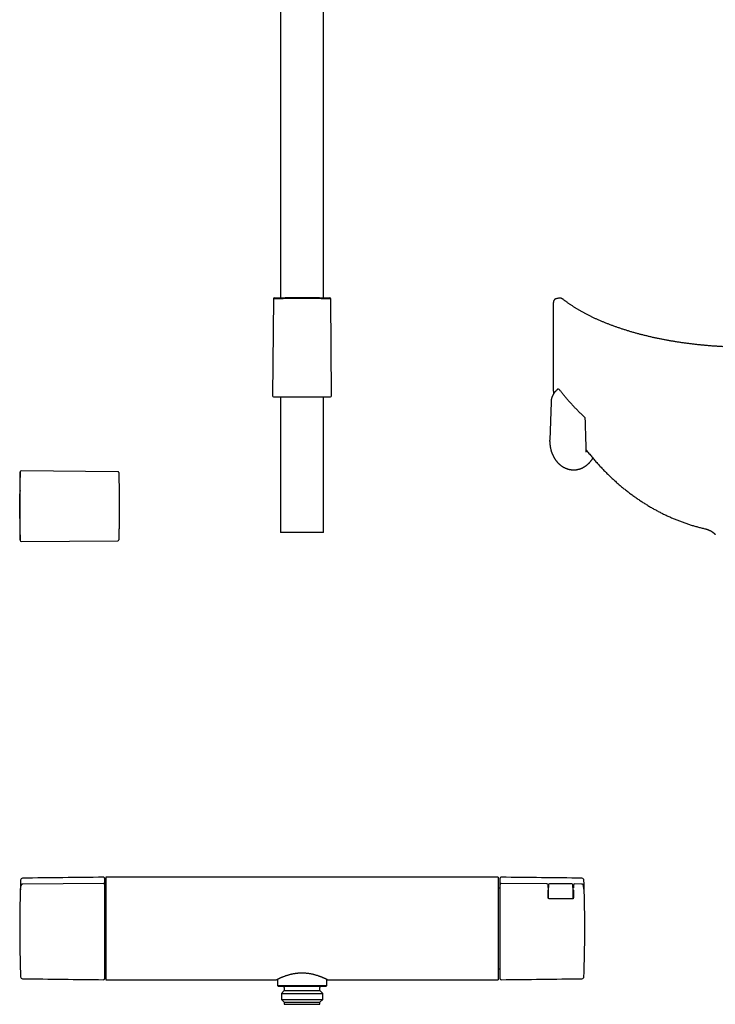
# Model space of a CAD drawing. Header units: millimetres. Extents: x 8 to 1091, y 12 to 2370.
# Tile 41 of 88: x 342 to 695, y 1371 to 1870. Entities that reach past the tile are written whole.
import ezdxf

# ---------------------------------------------------------------- set-up
doc = ezdxf.new("R2010")
doc.units = ezdxf.units.MM

msp = doc.modelspace()

# ---------------------------------------------------------------- linework, layer by layer
at = {"color": 7, "linetype": 'Continuous', "lineweight": 30}
for p, q in [((474.24, 1972.6), (474.24, 1729.18)), ((496.14, 1729.18), (496.14, 1972.6)), ((470.62, 1728.61), (470.19, 1679.45)), ((496.95, 1729.17), (496.95, 1729.17)), ((500.19, 1679.45), (499.76, 1728.61)), ((613.88, 1728.56), (613.88, 1728.56)), ((470.68, 1678.94), (471.63, 1678.91)), ((471.65, 1678.91), (498.74, 1678.91)), ((474.24, 1678.91), (474.24, 1610.1)), ((496.14, 1610.1), (496.14, 1678.91)), ((498.75, 1678.91), (499.71, 1678.94)), ((611.54, 1676.16), (610.94, 1656.85)), ((629.44, 1650.88), (629.44, 1650.88)), ((342.2, 1640.83), (342.12, 1637.87)), ((391.64, 1640.89), (342.71, 1641.32)), ((342.12, 1608.87), (342.12, 1637.87)), ((496.14, 1610.1), (474.24, 1610.1)), ((342.12, 1608.87), (342.2, 1605.91)), ((342.2, 1605.91), (342.2, 1605.91)), ((342.71, 1605.42), (391.64, 1605.85)), ((342.71, 1605.42), (342.71, 1605.42)), ((384.89, 1434.54), (384.89, 1431.44)), ((584.69, 1435.05), (385.69, 1435.05)), ((385.69, 1435.05), (385.69, 1383.05)), ((584.69, 1435.05), (584.69, 1383.05)), ((585.69, 1431.44), (585.69, 1434.54)), ((342.48, 1430.52), (342.48, 1430.49)), ((343.48, 1431.59), (343.45, 1431.59)), ((384.39, 1431.93), (343.48, 1431.59)), ((384.89, 1431.42), (384.89, 1431.4)), ((384.89, 1431.4), (384.89, 1426.71)), ((385.69, 1429.55), (384.89, 1429.55)), ((585.69, 1429.55), (584.69, 1429.55)), ((585.69, 1426.71), (585.69, 1431.4)), ((609.48, 1431.73), (586.2, 1431.93)), ((610.09, 1429.82), (610.08, 1431.14)), ((610.09, 1429.82), (610.09, 1429.82)), ((610.31, 1431.19), (610.29, 1429.79)), ((610.29, 1429.79), (610.29, 1429.79)), ((610.29, 1425.19), (610.29, 1429.79)), ((622.17, 1431.68), (610.81, 1431.68)), ((622.69, 1429.79), (622.67, 1431.19)), ((622.69, 1429.79), (622.69, 1429.79)), ((622.69, 1429.79), (622.69, 1425.19)), ((622.91, 1431.02), (622.9, 1429.69)), ((622.9, 1429.69), (622.9, 1429.69)), ((627.1, 1431.59), (623.52, 1431.62)), ((628.17, 1429.27), (628.1, 1430.52)), ((384.89, 1426.58), (384.89, 1425.07)), ((585.69, 1425.13), (585.69, 1426.58)), ((610.11, 1424.75), (610.11, 1428.44)), ((610.29, 1424.26), (610.29, 1425.19)), ((622.69, 1425.19), (622.69, 1424.14)), ((622.88, 1428.44), (622.88, 1424.62)), ((622.89, 1424.86), (622.9, 1424.87)), ((384.89, 1423.8), (384.89, 1383.55)), ((585.69, 1383.55), (585.69, 1423.73)), ((384.89, 1388.55), (385.69, 1388.55)), ((584.69, 1388.55), (585.69, 1388.55)), ((385.69, 1383.05), (472.19, 1383.05)), ((472.69, 1383.29), (472.69, 1380.05)), ((472.69, 1380.05), (473.19, 1379.55)), ((472.69, 1380.05), (497.69, 1380.05)), ((497.19, 1379.55), (473.19, 1379.55)), ((497.19, 1379.55), (497.69, 1380.05)), ((497.69, 1380.05), (497.69, 1383.29)), ((498.19, 1383.05), (584.69, 1383.05)), ((476.19, 1377.55), (474.69, 1376.05)), ((474.69, 1376.05), (495.67, 1376.05)), ((474.71, 1376.05), (474.71, 1372.95)), ((476.19, 1379.05), (476.19, 1377.55)), ((476.19, 1377.55), (494.17, 1377.55)), ((494.17, 1377.55), (494.19, 1377.55)), ((494.19, 1377.55), (494.19, 1379.05)), ((495.69, 1376.05), (494.19, 1377.55)), ((495.67, 1372.95), (495.67, 1376.05)), ((495.67, 1376.05), (495.69, 1376.05)), ((474.69, 1372.95), (476.09, 1371.55)), ((474.69, 1372.95), (495.67, 1372.95)), ((476.09, 1371.55), (476.09, 1370.55)), ((476.09, 1371.55), (494.27, 1371.55)), ((476.09, 1370.55), (494.27, 1370.55)), ((494.27, 1371.55), (494.29, 1371.55)), ((494.27, 1370.55), (494.29, 1370.55)), ((494.29, 1371.55), (495.69, 1372.95)), ((494.29, 1370.55), (494.29, 1371.55)), ((495.67, 1372.95), (495.69, 1372.95))]:
    msp.add_line(p, q, dxfattribs=at)
for centre, radius, start, end in [((471.12, 1728.61), 0.5, 91.589, 179.4862), ((499.26, 1728.61), 0.5, 0.5036, 88.3782), ((470.69, 1679.44), 0.5, 179.5, 267.9546), ((499.69, 1679.44), 0.5, 272.0454, 0.5), ((615.29, 1682.38), 0.5, 37.5807, 129.4149), ((471.65, 1679.41), 0.5, 267.9546, 270), ((498.74, 1679.41), 0.5, 270, 272.0454), ((619.44, 1675.91), 7.9, 176.016, 180.406), ((628.44, 1667.98), 0.5, 1.699, 46.8498), ((342.7, 1640.82), 0.5, 89.4917, 178.5438), ((391.64, 1640.39), 0.5, 1.9527, 89.499), ((342.7, 1605.92), 0.5, 181.213, 270.4948), ((391.64, 1606.35), 0.5, 270.4986, 358.0354), ((343.35, 1433.56), 1, 90.7875, 177.8371), ((484.22, -8814.47), 10250, 90.558067, 90.787524), ((384.39, 1434.54), 0.5, 0, 90.5581), ((586.19, 1434.54), 0.5, 89.4419, 180), ((486.36, -8814.47), 10250, 89.212476, 89.441933), ((627.23, 1433.56), 1, 2.1629, 89.2125), ((384.39, 1431.43), 0.5, 360, 90.4829), ((586.19, 1431.43), 0.5, 89.5226, 180.0007), ((609.48, 1431.13), 0.6, 0.7196, 89.5242), ((610.81, 1431.18), 0.5, 90, 179.2867), ((622.17, 1431.18), 0.5, 0.7133, 90), ((623.51, 1431.02), 0.6, 89.5241, 179.2803), ((343.35, 1384.53), 1, 182.1629, 269.2125), ((627.23, 1384.53), 1, 270.7875, 357.8371), ((484.22, 11632.56), 10250, 269.212476, 269.441933), ((384.39, 1383.55), 0.5, 269.4419, 0), ((475.69, 1379.05), 0.5, 0, 90), ((494.69, 1379.05), 0.5, 90, 180), ((586.19, 1383.55), 0.5, 180, 270.5581), ((486.36, 11632.56), 10250, 270.558067, 270.787524)]:
    msp.add_arc(centre, radius, start, end, dxfattribs=at)
for centre, start_param, end_param in [((610.71, 1428.44), 2.346561, 3.141593), ((622.28, 1428.44), 0, 0.818117)]:
    msp.add_ellipse(centre, major_axis=(0.6, 0), ratio=0.70708, start_param=start_param, end_param=end_param, dxfattribs=at)
for points, knots in [([(471.11, 1729.1), (471.11, 1729.1), (471.11, 1729.1), (471.12, 1729.11), (471.16, 1729.11), (471.23, 1729.11), (471.32, 1729.11), (471.44, 1729.11), (471.58, 1729.12), (471.74, 1729.12), (471.92, 1729.13), (472.13, 1729.13), (472.36, 1729.14), (472.62, 1729.15), (472.91, 1729.15), (473.21, 1729.16), (473.53, 1729.17), (473.88, 1729.18), (474.23, 1729.18), (474.61, 1729.19), (475.01, 1729.2), (475.43, 1729.21), (475.87, 1729.22), (476.33, 1729.22), (476.8, 1729.23), (477.29, 1729.24), (477.78, 1729.25), (478.28, 1729.26), (478.8, 1729.26), (479.34, 1729.27), (479.89, 1729.28), (480.46, 1729.28), (481.02, 1729.29), (481.59, 1729.29), (482.16, 1729.29), (482.73, 1729.3), (483.32, 1729.3), (483.91, 1729.3), (484.51, 1729.3), (485.12, 1729.3), (485.71, 1729.3), (486.3, 1729.3), (486.89, 1729.3), (487.47, 1729.3), (488.05, 1729.3), (488.63, 1729.29), (489.21, 1729.29), (489.79, 1729.28), (490.35, 1729.28), (490.89, 1729.27), (491.42, 1729.26), (491.94, 1729.26), (492.46, 1729.25), (492.96, 1729.24), (493.46, 1729.24), (493.94, 1729.23), (494.4, 1729.22), (494.84, 1729.21), (495.26, 1729.2), (495.66, 1729.19), (496.04, 1729.19), (496.41, 1729.18), (496.77, 1729.17), (497.1, 1729.16), (497.41, 1729.15), (497.69, 1729.15), (497.95, 1729.14), (498.19, 1729.13), (498.41, 1729.13), (498.6, 1729.12), (498.77, 1729.12), (498.92, 1729.11), (499.04, 1729.11), (499.14, 1729.11), (499.21, 1729.11), (499.25, 1729.11), (499.27, 1729.1), (499.27, 1729.1), (499.27, 1729.1)], [0, 0, 0, 0, 0.001796, 0.01501, 0.028212, 0.041798, 0.055397, 0.068996, 0.082582, 0.09578, 0.108991, 0.122201, 0.135399, 0.148981, 0.162575, 0.176168, 0.18975, 0.20296, 0.216181, 0.229402, 0.242612, 0.256204, 0.269809, 0.283413, 0.297006, 0.310232, 0.32347, 0.336708, 0.349934, 0.363544, 0.377166, 0.390788, 0.404398, 0.417636, 0.430885, 0.444134, 0.457372, 0.470993, 0.484628, 0.498262, 0.511884, 0.525126, 0.538379, 0.551632, 0.564873, 0.5785, 0.592138, 0.605777, 0.619403, 0.632644, 0.645897, 0.65915, 0.672391, 0.686017, 0.699656, 0.713294, 0.72692, 0.740156, 0.753404, 0.766651, 0.779887, 0.793509, 0.807142, 0.820776, 0.834397, 0.84762, 0.860855, 0.874089, 0.887313, 0.900921, 0.914541, 0.928162, 0.94177, 0.954976, 0.968194, 0.981412, 0.994619, 1, 1, 1, 1]), ([(499.76, 1728.61), (499.76, 1728.61), (499.76, 1728.61), (499.74, 1728.61), (499.71, 1728.61), (499.64, 1728.61), (499.54, 1728.62), (499.42, 1728.62), (499.27, 1728.62), (499.1, 1728.63), (498.91, 1728.63), (498.7, 1728.64), (498.46, 1728.64), (498.19, 1728.65), (497.89, 1728.66), (497.58, 1728.66), (497.24, 1728.67), (496.89, 1728.68), (496.52, 1728.69), (496.13, 1728.7), (495.71, 1728.7), (495.28, 1728.71), (494.82, 1728.72), (494.34, 1728.73), (493.85, 1728.74), (493.35, 1728.75), (492.84, 1728.75), (492.32, 1728.76), (491.78, 1728.77), (491.23, 1728.77), (490.65, 1728.78), (490.07, 1728.79), (489.48, 1728.79), (488.9, 1728.79), (488.31, 1728.8), (487.71, 1728.8), (487.11, 1728.8), (486.49, 1728.81), (485.87, 1728.81), (485.25, 1728.81), (484.63, 1728.81), (484.02, 1728.81), (483.42, 1728.8), (482.82, 1728.8), (482.22, 1728.8), (481.62, 1728.8), (481.02, 1728.79), (480.42, 1728.79), (479.84, 1728.78), (479.28, 1728.78), (478.73, 1728.77), (478.2, 1728.76), (477.67, 1728.75), (477.14, 1728.75), (476.63, 1728.74), (476.14, 1728.73), (475.66, 1728.72), (475.21, 1728.71), (474.77, 1728.71), (474.36, 1728.7), (473.96, 1728.69), (473.58, 1728.68), (473.21, 1728.67), (472.87, 1728.67), (472.55, 1728.66), (472.26, 1728.65), (471.99, 1728.64), (471.74, 1728.64), (471.52, 1728.63), (471.32, 1728.63), (471.14, 1728.62), (470.99, 1728.62), (470.86, 1728.62), (470.76, 1728.61), (470.69, 1728.61), (470.64, 1728.61), (470.62, 1728.61), (470.63, 1728.61), (470.63, 1728.61)], [0, 0, 0, 0, 0.00196, 0.015191, 0.028411, 0.042015, 0.055631, 0.069247, 0.082851, 0.096069, 0.109299, 0.122528, 0.135746, 0.149348, 0.162962, 0.176577, 0.190178, 0.203401, 0.216635, 0.229869, 0.243092, 0.256698, 0.270317, 0.283936, 0.297542, 0.310769, 0.324007, 0.337246, 0.350473, 0.364084, 0.377708, 0.391331, 0.404942, 0.418169, 0.431406, 0.444644, 0.45787, 0.47148, 0.485103, 0.498726, 0.512336, 0.525559, 0.538793, 0.552028, 0.565251, 0.578858, 0.592477, 0.606096, 0.619703, 0.632927, 0.646162, 0.659397, 0.67262, 0.686227, 0.699847, 0.713467, 0.727074, 0.740301, 0.753539, 0.766777, 0.780004, 0.793614, 0.807238, 0.820861, 0.834472, 0.847698, 0.860936, 0.874174, 0.887401, 0.901011, 0.914635, 0.928258, 0.941869, 0.95509, 0.968323, 0.981556, 0.994777, 1, 1, 1, 1]), ([(613.88, 1728.56), (613.87, 1728.56), (613.82, 1728.54), (613.73, 1728.5), (613.62, 1728.45), (613.52, 1728.38), (613.43, 1728.31), (613.34, 1728.23), (613.25, 1728.15), (613.18, 1728.06), (613.1, 1727.96), (613.04, 1727.86), (612.98, 1727.75), (612.93, 1727.63), (612.88, 1727.5), (612.83, 1727.37), (612.8, 1727.24), (612.77, 1727.12), (612.75, 1727.01), (612.74, 1726.88), (612.72, 1726.72), (612.71, 1726.53), (612.7, 1726.34), (612.7, 1726.18), (612.7, 1725.92), (612.7, 1725.55), (612.7, 1725.04), (612.7, 1724.28), (612.7, 1710.92), (612.69, 1697.49), (612.7, 1684.2), (612.7, 1683.56), (612.7, 1683.11), (612.7, 1682.79), (612.7, 1682.54), (612.7, 1682.37), (612.71, 1682.22), (612.71, 1682.07), (612.72, 1681.91), (612.74, 1681.74), (612.76, 1681.55), (612.79, 1681.34), (612.82, 1681.13), (612.86, 1680.92), (612.9, 1680.71), (612.93, 1680.57), (612.94, 1680.51)], [0, 0, 0, 0, 0.000686, 0.002885, 0.005072, 0.007254, 0.009442, 0.011646, 0.013878, 0.016151, 0.018478, 0.020875, 0.023267, 0.025896, 0.02865, 0.031556, 0.034634, 0.03696, 0.039117, 0.041249, 0.044614, 0.048355, 0.052709, 0.055755, 0.05872, 0.068576, 0.079017, 0.090799, 0.116042, 0.91486, 0.93461, 0.946771, 0.954919, 0.962776, 0.966741, 0.96975, 0.972632, 0.975373, 0.977999, 0.980784, 0.984045, 0.987378, 0.990693, 0.993997, 0.997291, 1, 1, 1, 1]), ([(616.06, 1728.99), (615.94, 1728.98), (615.68, 1728.97), (615.27, 1728.91), (614.85, 1728.84), (614.42, 1728.73), (614.1, 1728.64), (613.92, 1728.57), (613.88, 1728.56)], [0, 0, 0, 0, 0.165783, 0.354077, 0.54684, 0.743798, 0.944644, 1, 1, 1, 1]), ([(804.97, 1728.99), (804.93, 1729), (804.85, 1729), (804.73, 1728.99), (804.61, 1728.97), (804.49, 1728.95), (804.36, 1728.92), (804.24, 1728.87), (804.1, 1728.82), (803.99, 1728.77), (803.88, 1728.71), (803.78, 1728.65), (803.66, 1728.57), (803.51, 1728.47), (803.39, 1728.38), (803.3, 1728.31), (803.26, 1728.28), (803.13, 1728.18), (802.87, 1727.98), (802.46, 1727.66), (801.99, 1727.31), (801.47, 1726.94), (800.95, 1726.56), (800.41, 1726.18), (799.87, 1725.81), (799.33, 1725.44), (798.77, 1725.07), (798.21, 1724.71), (797.64, 1724.35), (797.06, 1723.99), (796.48, 1723.63), (795.89, 1723.27), (795.29, 1722.92), (794.69, 1722.57), (794.07, 1722.22), (793.46, 1721.88), (792.83, 1721.54), (792.2, 1721.2), (791.57, 1720.86), (790.92, 1720.53), (790.27, 1720.2), (789.62, 1719.87), (788.96, 1719.55), (788.29, 1719.23), (787.62, 1718.91), (786.94, 1718.59), (786.25, 1718.28), (785.56, 1717.97), (784.87, 1717.67), (784.16, 1717.36), (783.46, 1717.06), (782.74, 1716.77), (782.02, 1716.47), (781.3, 1716.18), (780.56, 1715.89), (779.83, 1715.61), (779.09, 1715.32), (778.34, 1715.04), (777.59, 1714.77), (776.83, 1714.5), (776.07, 1714.23), (775.31, 1713.96), (774.54, 1713.7), (773.77, 1713.44), (772.99, 1713.19), (772.2, 1712.93), (771.42, 1712.69), (770.63, 1712.44), (769.83, 1712.2), (769.03, 1711.96), (768.22, 1711.72), (767.42, 1711.49), (766.6, 1711.26), (765.79, 1711.04), (764.97, 1710.82), (764.15, 1710.6), (763.32, 1710.38), (762.49, 1710.17), (761.65, 1709.96), (760.82, 1709.76), (759.98, 1709.56), (759.13, 1709.36), (758.29, 1709.17), (757.44, 1708.98), (756.59, 1708.79), (755.73, 1708.61), (754.87, 1708.43), (754.01, 1708.25), (753.15, 1708.08), (752.28, 1707.91), (751.41, 1707.75), (750.53, 1707.58), (749.66, 1707.43), (748.77, 1707.27), (747.89, 1707.12), (747.01, 1706.97), (746.13, 1706.83), (745.24, 1706.69), (744.34, 1706.55), (743.45, 1706.42), (742.55, 1706.29), (741.65, 1706.16), (740.76, 1706.04), (739.86, 1705.92), (738.96, 1705.81), (738.06, 1705.7), (737.15, 1705.59), (736.25, 1705.48), (735.34, 1705.38), (734.43, 1705.29), (733.52, 1705.19), (732.61, 1705.1), (731.69, 1705.02), (730.78, 1704.94), (729.86, 1704.86), (728.94, 1704.78), (728.02, 1704.71), (727.1, 1704.64), (726.18, 1704.58), (725.26, 1704.52), (724.34, 1704.46), (723.41, 1704.41), (722.49, 1704.36), (721.56, 1704.32), (720.64, 1704.27), (719.71, 1704.24), (718.79, 1704.2), (717.86, 1704.17), (716.93, 1704.14), (716, 1704.12), (715.07, 1704.1), (714.14, 1704.08), (713.21, 1704.07), (712.28, 1704.06), (711.35, 1704.06), (710.42, 1704.06), (709.5, 1704.06), (708.57, 1704.06), (707.64, 1704.07), (706.71, 1704.09), (705.78, 1704.1), (704.86, 1704.12), (703.93, 1704.15), (703, 1704.18), (702.08, 1704.21), (701.16, 1704.24), (700.23, 1704.28), (699.31, 1704.32), (698.39, 1704.37), (697.47, 1704.42), (696.55, 1704.47), (695.63, 1704.53), (694.71, 1704.59), (693.79, 1704.66), (692.87, 1704.72), (691.95, 1704.8), (691.03, 1704.87), (690.11, 1704.95), (689.2, 1705.03), (688.29, 1705.12), (687.37, 1705.21), (686.46, 1705.3), (685.55, 1705.4), (684.65, 1705.5), (683.74, 1705.61), (682.84, 1705.71), (681.93, 1705.83), (681.03, 1705.94), (680.14, 1706.06), (679.24, 1706.18), (678.35, 1706.31), (677.46, 1706.44), (676.57, 1706.57), (675.68, 1706.71), (674.8, 1706.85), (673.92, 1706.99), (673.04, 1707.14), (672.16, 1707.29), (671.29, 1707.44), (670.42, 1707.6), (669.55, 1707.76), (668.68, 1707.93), (667.81, 1708.1), (666.95, 1708.27), (666.1, 1708.44), (665.24, 1708.62), (664.39, 1708.81), (663.54, 1708.99), (662.7, 1709.18), (661.86, 1709.37), (661.02, 1709.57), (660.18, 1709.77), (659.35, 1709.97), (658.52, 1710.18), (657.69, 1710.39), (656.86, 1710.61), (656.04, 1710.82), (655.22, 1711.05), (654.41, 1711.27), (653.6, 1711.5), (652.8, 1711.73), (651.99, 1711.96), (651.2, 1712.2), (650.4, 1712.44), (649.62, 1712.69), (648.83, 1712.94), (648.05, 1713.19), (647.28, 1713.44), (646.51, 1713.7), (645.74, 1713.96), (644.98, 1714.22), (644.23, 1714.49), (643.47, 1714.76), (642.73, 1715.04), (641.99, 1715.31), (641.25, 1715.59), (640.52, 1715.88), (639.79, 1716.16), (639.07, 1716.45), (638.35, 1716.75), (637.64, 1717.04), (636.94, 1717.34), (636.24, 1717.64), (635.55, 1717.95), (634.86, 1718.25), (634.18, 1718.56), (633.5, 1718.88), (632.83, 1719.19), (632.17, 1719.51), (631.51, 1719.83), (630.85, 1720.16), (630.21, 1720.49), (629.56, 1720.82), (628.93, 1721.16), (628.3, 1721.49), (627.67, 1721.83), (627.06, 1722.18), (626.45, 1722.52), (625.85, 1722.87), (625.25, 1723.22), (624.66, 1723.57), (624.08, 1723.93), (623.5, 1724.29), (622.93, 1724.65), (622.37, 1725.01), (621.82, 1725.38), (621.27, 1725.75), (620.73, 1726.12), (620.2, 1726.49), (619.67, 1726.86), (619.21, 1727.2), (618.78, 1727.52), (618.37, 1727.83), (618.02, 1728.1), (617.81, 1728.27), (617.72, 1728.33), (617.68, 1728.36), (617.64, 1728.39), (617.57, 1728.45), (617.47, 1728.52), (617.32, 1728.62), (617.17, 1728.71), (617.02, 1728.78), (616.88, 1728.84), (616.75, 1728.89), (616.63, 1728.93), (616.5, 1728.96), (616.38, 1728.98), (616.26, 1728.99), (616.16, 1729), (616.1, 1728.99), (616.07, 1728.99)], [0, 0, 0, 0, 0.000771, 0.0015649, 0.0023821, 0.0032293, 0.0041143, 0.0050453, 0.0060307, 0.0070775, 0.0077561, 0.0084139, 0.0095156, 0.0107266, 0.0120982, 0.0126172, 0.0129052, 0.0131887, 0.0165537, 0.0201798, 0.0247516, 0.0294258, 0.0340909, 0.0387466, 0.0433926, 0.0480289, 0.0526551, 0.0572712, 0.0618768, 0.0664719, 0.0710562, 0.0756298, 0.0801923, 0.0847437, 0.0892839, 0.0938127, 0.0983301, 0.1028194, 0.1073295, 0.1118241, 0.1163038, 0.1207691, 0.1252207, 0.1296593, 0.1340854, 0.1384997, 0.1429027, 0.1472952, 0.1516777, 0.1560508, 0.1604151, 0.1647713, 0.1691199, 0.1734615, 0.1777969, 0.1821263, 0.1864365, 0.1907327, 0.1950163, 0.1992882, 0.203549, 0.2077995, 0.2120406, 0.216273, 0.220497, 0.224701, 0.228891, 0.2330788, 0.2372616, 0.2414371, 0.2456028, 0.2497564, 0.2538956, 0.2580182, 0.2621236, 0.2662318, 0.2703443, 0.274443, 0.2785286, 0.2826017, 0.2866631, 0.2907134, 0.2947533, 0.2987836, 0.3028049, 0.3068178, 0.3108231, 0.3148214, 0.3188134, 0.3227998, 0.3267812, 0.3307583, 0.3347317, 0.3387022, 0.3426722, 0.3465971, 0.3505283, 0.3544626, 0.3583968, 0.3623268, 0.3662497, 0.3701624, 0.3740618, 0.3779452, 0.381811, 0.3856809, 0.389558, 0.3934282, 0.3972923, 0.4011507, 0.4050043, 0.4088534, 0.4126989, 0.4165412, 0.4203811, 0.4242189, 0.4280516, 0.4318795, 0.435703, 0.4395229, 0.4433399, 0.4471545, 0.4509674, 0.4547793, 0.4585909, 0.4624041, 0.466191, 0.4699857, 0.4737903, 0.4776014, 0.4814156, 0.4852291, 0.4890376, 0.4928379, 0.4966264, 0.5004003, 0.5041714, 0.5079746, 0.5117742, 0.5155708, 0.5193652, 0.5231578, 0.5269494, 0.5307406, 0.5345319, 0.5383239, 0.5421172, 0.5459123, 0.5497099, 0.5535107, 0.5573152, 0.5611241, 0.564938, 0.5687576, 0.5725835, 0.5764162, 0.5802565, 0.5840976, 0.5879385, 0.5917825, 0.5956302, 0.5994821, 0.6033389, 0.6072012, 0.6110696, 0.6149447, 0.6188273, 0.6227114, 0.6265883, 0.6304723, 0.6343632, 0.6382605, 0.6421639, 0.6460729, 0.6499872, 0.6539064, 0.6578298, 0.6617578, 0.6657081, 0.669665, 0.6736254, 0.6775901, 0.6815597, 0.6855349, 0.6895163, 0.6935046, 0.6975004, 0.7015044, 0.7055173, 0.7095398, 0.7135724, 0.7176159, 0.7216709, 0.7257382, 0.7298183, 0.733912, 0.7380199, 0.7421426, 0.7462567, 0.7503837, 0.7545189, 0.7586628, 0.7628161, 0.7669793, 0.771153, 0.7753378, 0.7795338, 0.7837261, 0.7879277, 0.7921446, 0.7963751, 0.8006176, 0.8048702, 0.8091311, 0.8133984, 0.8176701, 0.821946, 0.8262648, 0.8305858, 0.8349134, 0.8392482, 0.8435909, 0.8479421, 0.8523025, 0.8566727, 0.8610534, 0.8654453, 0.8698489, 0.874265, 0.8786943, 0.8831373, 0.8875949, 0.8920676, 0.8965562, 0.9010613, 0.9055643, 0.9100753, 0.914596, 0.919127, 0.9236686, 0.9282217, 0.9327866, 0.937364, 0.9419534, 0.9465352, 0.9511402, 0.9557576, 0.9603861, 0.9650245, 0.9696714, 0.9743256, 0.9774357, 0.9815191, 0.9856953, 0.9871135, 0.9877085, 0.9880633, 0.9883234, 0.9885809, 0.9897663, 0.9909634, 0.9921718, 0.993367, 0.9943949, 0.9953667, 0.9962847, 0.9971547, 0.997984, 0.9987793, 0.9995392, 1, 1, 1, 1]), ([(614.97, 1682.76), (614.93, 1682.73), (614.81, 1682.63), (614.61, 1682.46), (614.39, 1682.25), (614.17, 1682.04), (613.96, 1681.82), (613.76, 1681.59), (613.56, 1681.37), (613.38, 1681.13), (613.2, 1680.9), (613.03, 1680.66), (612.87, 1680.41), (612.72, 1680.16), (612.58, 1679.91), (612.44, 1679.65), (612.32, 1679.39), (612.2, 1679.13), (612.09, 1678.87), (611.99, 1678.6), (611.9, 1678.33), (611.82, 1678.06), (611.76, 1677.79), (611.69, 1677.51), (611.64, 1677.24), (611.6, 1676.96), (611.57, 1676.7), (611.56, 1676.54), (611.56, 1676.47)], [0, 0, 0, 0, 0.021269, 0.060956, 0.100637, 0.140307, 0.179964, 0.219608, 0.259237, 0.298852, 0.33845, 0.378032, 0.417596, 0.457142, 0.496671, 0.53618, 0.575671, 0.615144, 0.654598, 0.694034, 0.733453, 0.772855, 0.812241, 0.851614, 0.890973, 0.930321, 0.969659, 1, 1, 1, 1]), ([(628.78, 1668.34), (628.73, 1668.39), (628.46, 1668.64), (627.98, 1669.1), (627.33, 1669.72), (626.68, 1670.35), (626.04, 1670.98), (625.41, 1671.62), (624.78, 1672.25), (624.16, 1672.89), (623.54, 1673.53), (622.94, 1674.17), (622.34, 1674.82), (621.74, 1675.46), (621.16, 1676.11), (620.58, 1676.76), (620.01, 1677.41), (619.44, 1678.07), (618.88, 1678.72), (618.33, 1679.38), (617.79, 1680.04), (617.25, 1680.69), (616.72, 1681.36), (616.2, 1682.02), (615.85, 1682.46), (615.68, 1682.68)], [0, 0, 0, 0, 0.009426, 0.054473, 0.099514, 0.14455, 0.189581, 0.234606, 0.279626, 0.32464, 0.369648, 0.41465, 0.459646, 0.504635, 0.549634, 0.594648, 0.639668, 0.684697, 0.729732, 0.774774, 0.819822, 0.864878, 0.909939, 0.955007, 1, 1, 1, 1]), ([(629.44, 1650.88), (629.42, 1651.72), (629.25, 1657.43), (629.08, 1663.13), (628.94, 1667.99)], [0, 0, 0, 0, 0.148171, 1, 1, 1, 1]), ([(610.93, 1656.3), (610.93, 1656.36), (610.93, 1656.54), (610.93, 1656.72), (610.94, 1656.85)], [0, 0, 0, 0, 0.29281, 1, 1, 1, 1]), ([(610.93, 1656.3), (610.93, 1656.28), (610.93, 1656.11), (610.93, 1655.81), (610.95, 1655.4), (610.98, 1654.99), (611.01, 1654.59), (611.06, 1654.18), (611.11, 1653.78), (611.18, 1653.38), (611.25, 1652.98), (611.33, 1652.58), (611.42, 1652.19), (611.53, 1651.8), (611.64, 1651.41), (611.75, 1651.03), (611.88, 1650.66), (612.02, 1650.29), (612.16, 1649.92), (612.31, 1649.56), (612.48, 1649.21), (612.64, 1648.86), (612.82, 1648.52), (613, 1648.18), (613.19, 1647.86), (613.39, 1647.54), (613.6, 1647.22), (613.81, 1646.92), (614.02, 1646.62), (614.25, 1646.33), (614.48, 1646.05), (614.71, 1645.77), (614.95, 1645.51), (615.2, 1645.25), (615.45, 1645), (615.71, 1644.76), (615.97, 1644.53), (616.23, 1644.31), (616.5, 1644.1), (616.78, 1643.89), (617.05, 1643.7), (617.34, 1643.52), (617.62, 1643.34), (617.91, 1643.17), (618.2, 1643.02), (618.49, 1642.87), (618.79, 1642.73), (619.09, 1642.6), (619.39, 1642.49), (619.69, 1642.38), (619.99, 1642.28), (620.3, 1642.19), (620.61, 1642.11), (620.91, 1642.04), (621.22, 1641.98), (621.53, 1641.93), (621.85, 1641.88), (622.16, 1641.85), (622.47, 1641.83), (622.76, 1641.82), (623, 1641.82), (623.24, 1641.82), (623.5, 1641.83), (623.82, 1641.85), (624.13, 1641.88), (624.44, 1641.92), (624.75, 1641.96), (625.06, 1642.02), (625.37, 1642.09), (625.68, 1642.17), (625.98, 1642.25), (626.28, 1642.35), (626.59, 1642.46), (626.89, 1642.57), (627.18, 1642.7), (627.48, 1642.83), (627.77, 1642.98), (628.06, 1643.13), (628.35, 1643.29), (628.63, 1643.47), (628.91, 1643.65), (629.19, 1643.84), (629.46, 1644.04), (629.73, 1644.25), (630, 1644.46), (630.26, 1644.69), (630.51, 1644.93), (630.77, 1645.17), (631.01, 1645.42), (631.25, 1645.68), (631.49, 1645.95), (631.72, 1646.23), (631.94, 1646.52), (632.16, 1646.81), (632.38, 1647.11), (632.58, 1647.42), (632.72, 1647.64), (632.79, 1647.75), (632.79, 1647.76)], [0, 0, 0, 0, 0.002454, 0.014919, 0.02738, 0.039832, 0.05227, 0.06469, 0.077088, 0.089458, 0.101797, 0.114101, 0.126365, 0.138585, 0.150759, 0.162881, 0.17495, 0.186961, 0.198911, 0.210797, 0.222618, 0.23437, 0.246051, 0.25766, 0.269194, 0.280652, 0.292032, 0.303334, 0.314557, 0.3257, 0.336763, 0.347746, 0.358648, 0.369471, 0.380215, 0.390881, 0.401469, 0.411982, 0.42242, 0.432786, 0.443081, 0.453307, 0.463467, 0.473563, 0.483598, 0.493575, 0.503495, 0.513364, 0.523182, 0.532955, 0.542686, 0.552377, 0.562033, 0.571657, 0.581254, 0.590826, 0.600378, 0.609915, 0.619439, 0.628955, 0.636257, 0.641391, 0.650903, 0.660419, 0.669944, 0.67948, 0.689033, 0.698605, 0.708201, 0.717825, 0.727481, 0.737171, 0.7469, 0.756672, 0.766489, 0.776355, 0.786274, 0.796247, 0.806279, 0.816372, 0.826528, 0.83675, 0.84704, 0.857401, 0.867834, 0.87834, 0.888923, 0.899581, 0.910318, 0.921133, 0.932027, 0.943001, 0.954055, 0.965189, 0.976402, 0.987694, 0.999064, 1, 1, 1, 1]), ([(629.41, 1651.94), (629.42, 1651.92), (629.66, 1651.61), (630.13, 1651.01), (630.82, 1650.14), (631.52, 1649.29), (632.22, 1648.44), (632.93, 1647.6), (633.65, 1646.77), (634.36, 1645.94), (635.09, 1645.13), (635.82, 1644.32), (636.56, 1643.52), (637.3, 1642.73), (638.04, 1641.95), (638.8, 1641.17), (639.55, 1640.41), (640.32, 1639.65), (641.08, 1638.91), (641.85, 1638.17), (642.63, 1637.44), (643.41, 1636.72), (644.19, 1636.01), (644.98, 1635.31), (645.78, 1634.62), (646.57, 1633.93), (647.38, 1633.26), (648.18, 1632.6), (648.99, 1631.94), (649.8, 1631.29), (650.62, 1630.66), (651.44, 1630.03), (652.27, 1629.41), (653.1, 1628.8), (653.93, 1628.2), (654.77, 1627.61), (655.61, 1627.03), (656.46, 1626.46), (657.31, 1625.89), (658.16, 1625.34), (659.02, 1624.79), (659.88, 1624.25), (660.74, 1623.73), (661.61, 1623.21), (662.48, 1622.7), (663.35, 1622.2), (664.22, 1621.71), (665.1, 1621.24), (665.98, 1620.77), (666.87, 1620.3), (667.75, 1619.85), (668.64, 1619.41), (669.53, 1618.98), (670.43, 1618.56), (671.32, 1618.15), (672.23, 1617.74), (673.13, 1617.35), (674.03, 1616.96), (674.94, 1616.59), (675.84, 1616.23), (676.75, 1615.87), (677.66, 1615.53), (678.57, 1615.2), (679.49, 1614.87), (680.4, 1614.55), (681.32, 1614.25), (682.24, 1613.95), (683.16, 1613.66), (684.08, 1613.39), (685.01, 1613.12), (685.94, 1612.86), (686.86, 1612.61), (687.79, 1612.37), (688.7, 1612.15), (689.3, 1612.01), (689.6, 1611.94)], [0, 0, 0, 0, 0.000873, 0.015945, 0.030973, 0.045959, 0.060907, 0.075818, 0.090694, 0.105537, 0.120351, 0.13514, 0.149861, 0.16456, 0.179236, 0.193882, 0.208495, 0.223066, 0.237593, 0.252068, 0.266487, 0.280861, 0.295249, 0.309588, 0.32388, 0.338127, 0.352332, 0.366497, 0.380622, 0.394711, 0.408766, 0.422788, 0.436779, 0.450742, 0.464678, 0.47859, 0.492478, 0.506346, 0.520196, 0.534028, 0.547847, 0.561603, 0.575322, 0.589007, 0.60266, 0.616283, 0.629879, 0.64345, 0.656999, 0.670528, 0.684043, 0.697468, 0.710894, 0.724321, 0.737737, 0.751135, 0.764506, 0.777842, 0.791134, 0.804376, 0.81756, 0.830736, 0.843935, 0.857109, 0.870261, 0.883392, 0.896505, 0.909601, 0.922683, 0.935753, 0.948813, 0.961863, 0.974849, 0.98784, 1, 1, 1, 1]), ([(342.2, 1606.3), (342.2, 1606.33), (342.2, 1606.41), (342.2, 1606.58), (342.2, 1606.8), (342.2, 1607.05), (342.2, 1607.33), (342.2, 1607.64), (342.2, 1607.97), (342.2, 1608.32), (342.2, 1608.71), (342.2, 1609.12), (342.2, 1609.57), (342.2, 1610.04), (342.2, 1610.53), (342.2, 1611.04), (342.2, 1611.56), (342.2, 1612.11), (342.2, 1612.68), (342.2, 1613.27), (342.2, 1613.89), (342.2, 1614.53), (342.2, 1615.17), (342.2, 1615.83), (342.2, 1616.49), (342.2, 1617.16), (342.2, 1617.85), (342.2, 1618.56), (342.2, 1619.28), (342.2, 1620.01), (342.2, 1620.75), (342.2, 1621.48), (342.2, 1622.21), (342.2, 1622.95), (342.2, 1623.68), (342.2, 1624.41), (342.2, 1625.14), (342.2, 1625.86), (342.2, 1626.58), (342.2, 1627.3), (342.2, 1628.01), (342.2, 1628.73), (342.2, 1629.44), (342.2, 1630.12), (342.2, 1630.79), (342.2, 1631.44), (342.2, 1632.08), (342.2, 1632.71), (342.2, 1633.33), (342.2, 1633.93), (342.2, 1634.52), (342.2, 1635.08), (342.2, 1635.61), (342.2, 1636.12), (342.2, 1636.6), (342.2, 1637.07), (342.2, 1637.52), (342.2, 1637.94), (342.2, 1638.34), (342.2, 1638.71), (342.2, 1639.05), (342.2, 1639.35), (342.2, 1639.63), (342.2, 1639.89), (342.2, 1640.11), (342.2, 1640.31), (342.2, 1640.48), (342.2, 1640.61), (342.2, 1640.72), (342.2, 1640.79), (342.2, 1640.83), (342.2, 1640.83), (342.2, 1640.83)], [0, 0, 0, 0, 0.008929, 0.023574, 0.038232, 0.052891, 0.067536, 0.081767, 0.096011, 0.110255, 0.124487, 0.139132, 0.15379, 0.168449, 0.183094, 0.197325, 0.211569, 0.225813, 0.240045, 0.25469, 0.269348, 0.284007, 0.298652, 0.312883, 0.327127, 0.341371, 0.355603, 0.370248, 0.384907, 0.399565, 0.41421, 0.42862, 0.44305, 0.457486, 0.471916, 0.486326, 0.500558, 0.514802, 0.529046, 0.543278, 0.557923, 0.572581, 0.587239, 0.601884, 0.616116, 0.63036, 0.644604, 0.658836, 0.673481, 0.688139, 0.702797, 0.717442, 0.731674, 0.745918, 0.760162, 0.774394, 0.789039, 0.803697, 0.818356, 0.833001, 0.847232, 0.861476, 0.87572, 0.889952, 0.904597, 0.919255, 0.933914, 0.948559, 0.96279, 0.977034, 0.991278, 1, 1, 1, 1]), ([(392.14, 1640.41), (392.14, 1640.41), (392.14, 1640.41), (392.14, 1640.39), (392.14, 1640.34), (392.14, 1640.26), (392.14, 1640.16), (392.15, 1640.02), (392.16, 1639.85), (392.16, 1639.65), (392.17, 1639.42), (392.18, 1639.16), (392.19, 1638.87), (392.2, 1638.57), (392.21, 1638.23), (392.22, 1637.87), (392.23, 1637.48), (392.24, 1637.06), (392.25, 1636.61), (392.26, 1636.14), (392.28, 1635.66), (392.29, 1635.16), (392.3, 1634.64), (392.31, 1634.09), (392.32, 1633.52), (392.34, 1632.92), (392.35, 1632.31), (392.36, 1631.69), (392.37, 1631.06), (392.38, 1630.42), (392.39, 1629.77), (392.39, 1629.1), (392.4, 1628.41), (392.41, 1627.71), (392.41, 1627.01), (392.42, 1626.33), (392.42, 1625.7), (392.42, 1625.1), (392.43, 1624.51), (392.43, 1623.9), (392.43, 1623.3), (392.43, 1622.66), (392.42, 1621.99), (392.42, 1621.28), (392.42, 1620.58), (392.41, 1619.88), (392.41, 1619.18), (392.4, 1618.47), (392.4, 1617.78), (392.39, 1617.1), (392.38, 1616.44), (392.37, 1615.8), (392.36, 1615.17), (392.35, 1614.56), (392.34, 1613.95), (392.33, 1613.35), (392.31, 1612.77), (392.3, 1612.21), (392.29, 1611.68), (392.28, 1611.18), (392.27, 1610.69), (392.25, 1610.22), (392.24, 1609.78), (392.23, 1609.35), (392.22, 1608.95), (392.21, 1608.58), (392.2, 1608.23), (392.19, 1607.92), (392.18, 1607.64), (392.17, 1607.37), (392.16, 1607.14), (392.16, 1606.93), (392.15, 1606.75), (392.15, 1606.61), (392.14, 1606.49), (392.14, 1606.41), (392.14, 1606.36), (392.14, 1606.33), (392.14, 1606.33), (392.14, 1606.34)], [0, 0, 0, 0, 0.00231, 0.015911, 0.02912, 0.042341, 0.055562, 0.068771, 0.082365, 0.095971, 0.109577, 0.123171, 0.136385, 0.14961, 0.162835, 0.176049, 0.189647, 0.203257, 0.216867, 0.230465, 0.243691, 0.256929, 0.270167, 0.283394, 0.297004, 0.310627, 0.324249, 0.33786, 0.351094, 0.364339, 0.377585, 0.390819, 0.404437, 0.418067, 0.431698, 0.445316, 0.456493, 0.467673, 0.478851, 0.490154, 0.501461, 0.512764, 0.525994, 0.539235, 0.552477, 0.565707, 0.57932, 0.592946, 0.606572, 0.620186, 0.633413, 0.646651, 0.65989, 0.673116, 0.686727, 0.70035, 0.713972, 0.727583, 0.740809, 0.754047, 0.767284, 0.780511, 0.794121, 0.807744, 0.821367, 0.834977, 0.8482, 0.861434, 0.874667, 0.88789, 0.901497, 0.915117, 0.928737, 0.942344, 0.955558, 0.968782, 0.982007, 0.99522, 1, 1, 1, 1]), ([(342.12, 1615.2), (342.12, 1615.21), (342.11, 1615.41), (342.09, 1615.82), (342.06, 1616.43), (342.04, 1616.96), (342.03, 1617.39), (342.02, 1617.73), (342, 1618.08), (341.99, 1618.43), (341.98, 1618.79), (341.95, 1619.87), (341.92, 1621.68), (341.92, 1624.22), (341.94, 1626.44), (341.98, 1627.91), (342, 1628.64), (342.01, 1628.96), (342.02, 1629.28), (342.04, 1629.59), (342.05, 1630.03), (342.08, 1630.61), (342.1, 1631.16), (342.12, 1631.46), (342.12, 1631.53)], [0, 0, 0, 0, 0.000395, 0.040842, 0.081304, 0.121751, 0.142492, 0.16328, 0.1842, 0.205231, 0.226275, 0.247188, 0.398969, 0.55076, 0.702541, 0.795941, 0.815047, 0.834229, 0.85347, 0.872714, 0.891873, 0.938629, 0.985385, 1, 1, 1, 1]), ([(342.11, 1631.31), (342.11, 1631.31), (342.11, 1631.26), (342.1, 1631.19), (342.1, 1631.1), (342.1, 1631.04), (342.1, 1631.01), (342.09, 1631), (342.09, 1631), (342.1, 1631.01), (342.1, 1631.02), (342.1, 1631.02)], [0, 0, 0, 0, 0.0094404, 0.1146527, 0.2195095, 0.3243638, 0.4709487, 0.6176719, 0.7651986, 0.9133651, 1, 1, 1, 1]), ([(689.6, 1611.94), (689.61, 1611.94), (689.7, 1611.92), (689.87, 1611.87), (690.1, 1611.81), (690.33, 1611.75), (690.56, 1611.68), (690.79, 1611.6), (691.02, 1611.52), (691.24, 1611.44), (691.47, 1611.35), (691.69, 1611.26), (691.91, 1611.16), (692.13, 1611.06), (692.34, 1610.96), (692.55, 1610.86), (692.75, 1610.75), (692.95, 1610.64), (693.13, 1610.52), (693.32, 1610.41), (693.49, 1610.29), (693.66, 1610.17), (693.83, 1610.05), (693.98, 1609.93), (694.12, 1609.81), (694.26, 1609.69), (694.39, 1609.56), (694.51, 1609.44), (694.63, 1609.32), (694.73, 1609.2), (694.82, 1609.08), (694.89, 1609), (694.92, 1608.95), (694.92, 1608.94)], [0, 0, 0, 0, 0.005724, 0.0379936, 0.0706749, 0.1036487, 0.1367798, 0.1700539, 0.2037128, 0.2376803, 0.2719405, 0.3064477, 0.3411502, 0.3759907, 0.4109068, 0.4458287, 0.480668, 0.5153535, 0.5498302, 0.5843558, 0.6194094, 0.654428, 0.6891966, 0.7235444, 0.7573757, 0.7920376, 0.8260523, 0.8600656, 0.8941547, 0.9284276, 0.9591657, 0.9914409, 1, 1, 1, 1]), ([(342.36, 1433.59), (342.34, 1433.07), (342.26, 1431.21), (342.16, 1427.76), (342.04, 1423.26), (341.95, 1418.52), (341.9, 1413.79), (341.89, 1410.63), (341.89, 1409.05)], [0, 0, 0, 0, 0.064122, 0.227899, 0.420927, 0.613956, 0.806983, 1, 1, 1, 1]), ([(343.45, 1431.58), (343.45, 1431.58), (343.42, 1431.59), (343.35, 1431.58), (343.26, 1431.56), (343.17, 1431.53), (343.09, 1431.5), (343.01, 1431.45), (342.93, 1431.4), (342.86, 1431.34), (342.79, 1431.28), (342.73, 1431.21), (342.67, 1431.13), (342.62, 1431.04), (342.58, 1430.95), (342.54, 1430.85), (342.51, 1430.75), (342.49, 1430.64), (342.48, 1430.57), (342.48, 1430.52), (342.48, 1430.52)], [0, 0, 0, 0, 0.006531, 0.063869, 0.122216, 0.180234, 0.236944, 0.294914, 0.353698, 0.411691, 0.470924, 0.531533, 0.592716, 0.655173, 0.719151, 0.784603, 0.851317, 0.919511, 0.988912, 1, 1, 1, 1]), ([(585.69, 1431.4), (585.69, 1431.41), (585.69, 1431.41), (585.69, 1431.42), (585.69, 1431.42)], [0, 0, 0, 0, 0.270098, 1, 1, 1, 1]), ([(610.09, 1429.78), (610.09, 1429.78), (610.09, 1429.79), (610.09, 1429.81), (610.09, 1429.82)], [0, 0, 0, 0, 0.188316, 1, 1, 1, 1]), ([(610.09, 1429.82), (610.09, 1429.82), (610.09, 1429.82), (610.09, 1429.82), (610.09, 1429.82)], [0, 0, 0, 0, 0.365434, 1, 1, 1, 1]), ([(610.1, 1429.76), (610.1, 1429.76), (610.1, 1429.76), (610.09, 1429.77), (610.09, 1429.77), (610.09, 1429.77)], [0, 0, 0, 0, 0.393059, 0.877752, 1, 1, 1, 1]), ([(622.9, 1429.69), (622.9, 1429.69), (622.9, 1429.66), (622.9, 1429.64), (622.9, 1429.61)], [0, 0, 0, 0, 0.02038, 1, 1, 1, 1]), ([(622.9, 1429.62), (622.9, 1429.62), (622.9, 1429.61), (622.9, 1429.61), (622.9, 1429.61)], [0, 0, 0, 0, 0.694454, 1, 1, 1, 1]), ([(627.13, 1431.58), (627.12, 1431.59), (627.11, 1431.59), (627.1, 1431.59), (627.1, 1431.59)], [0, 0, 0, 0, 0.865477, 1, 1, 1, 1]), ([(628.1, 1430.52), (628.1, 1430.53), (628.1, 1430.59), (628.09, 1430.68), (628.06, 1430.79), (628.03, 1430.89), (627.98, 1431), (627.94, 1431.09), (627.88, 1431.17), (627.82, 1431.25), (627.76, 1431.31), (627.69, 1431.38), (627.61, 1431.43), (627.53, 1431.48), (627.45, 1431.52), (627.36, 1431.55), (627.26, 1431.57), (627.19, 1431.58), (627.14, 1431.58), (627.13, 1431.58)], [0, 0, 0, 0, 0.029142, 0.100602, 0.172336, 0.243898, 0.315042, 0.378171, 0.440107, 0.500912, 0.560895, 0.619846, 0.677689, 0.735194, 0.797825, 0.853991, 0.915548, 0.97546, 1, 1, 1, 1]), ([(628.69, 1409.05), (628.69, 1410.65), (628.68, 1413.87), (628.62, 1418.7), (628.54, 1423.52), (628.41, 1428.35), (628.3, 1431.7), (628.23, 1433.45), (628.23, 1433.59)], [0, 0, 0, 0, 0.1965441, 0.393097, 0.5896535, 0.786208, 0.9827552, 1, 1, 1, 1]), ([(342.4, 1429.21), (342.4, 1429.21), (342.4, 1429.17), (342.4, 1429.12), (342.4, 1429.06), (342.39, 1429), (342.39, 1428.96), (342.39, 1428.93), (342.38, 1428.91), (342.38, 1428.9), (342.38, 1428.9), (342.38, 1428.9)], [0, 0, 0, 0, 0.034523, 0.187338, 0.338861, 0.487756, 0.63215, 0.752488, 0.860704, 0.954869, 1, 1, 1, 1]), ([(384.89, 1426.71), (384.89, 1426.71), (384.89, 1426.7), (384.89, 1426.68), (384.89, 1426.64), (384.89, 1426.61), (384.89, 1426.59), (384.89, 1426.58)], [0, 0, 0, 0, 0.060929, 0.295687, 0.530454, 0.765227, 1, 1, 1, 1]), ([(384.89, 1425.07), (384.89, 1425.03), (384.89, 1424.94), (384.89, 1424.79), (384.89, 1424.63), (384.89, 1424.47), (384.89, 1424.3), (384.89, 1424.13), (384.89, 1423.95), (384.89, 1423.85), (384.89, 1423.8)], [0, 0, 0, 0, 0.1218183, 0.2436366, 0.3654551, 0.4872736, 0.6090879, 0.7309022, 0.8654511, 1, 1, 1, 1]), ([(585.69, 1426.58), (585.69, 1426.58), (585.69, 1426.59), (585.69, 1426.62), (585.69, 1426.65), (585.69, 1426.68), (585.69, 1426.7), (585.69, 1426.71)], [0, 0, 0, 0, 0.060968, 0.295732, 0.530489, 0.765244, 1, 1, 1, 1]), ([(585.69, 1423.73), (585.69, 1423.78), (585.69, 1423.89), (585.69, 1424.06), (585.69, 1424.25), (585.69, 1424.43), (585.69, 1424.62), (585.69, 1424.8), (585.69, 1424.98), (585.69, 1425.08), (585.69, 1425.13)], [0, 0, 0, 0, 0.122081, 0.244162, 0.366244, 0.488325, 0.610407, 0.73249, 0.866245, 1, 1, 1, 1]), ([(610.37, 1424.2), (610.37, 1424.2), (610.35, 1424.21), (610.32, 1424.23), (610.28, 1424.27), (610.25, 1424.31), (610.22, 1424.36), (610.19, 1424.42), (610.16, 1424.49), (610.14, 1424.57), (610.12, 1424.65), (610.11, 1424.74), (610.1, 1424.85), (610.1, 1424.94), (610.1, 1425), (610.1, 1425.02)], [0, 0, 0, 0, 0.010781, 0.076953, 0.133626, 0.196795, 0.262133, 0.332988, 0.408987, 0.491442, 0.583661, 0.68723, 0.805354, 0.942108, 1, 1, 1, 1]), ([(622.9, 1424.87), (622.9, 1424.86), (622.89, 1424.82), (622.89, 1424.75), (622.89, 1424.65), (622.87, 1424.55), (622.86, 1424.46), (622.84, 1424.39), (622.82, 1424.32), (622.79, 1424.26), (622.76, 1424.21), (622.72, 1424.16), (622.69, 1424.13), (622.66, 1424.11), (622.64, 1424.1), (622.63, 1424.1)], [0, 0, 0, 0, 0.023973, 0.131819, 0.266605, 0.380499, 0.479346, 0.566687, 0.643046, 0.720817, 0.793635, 0.859903, 0.920564, 0.982734, 1, 1, 1, 1]), ([(628.2, 1428.93), (628.2, 1428.93), (628.2, 1428.93), (628.2, 1428.94), (628.2, 1428.96), (628.19, 1428.99), (628.19, 1429.03), (628.19, 1429.08), (628.18, 1429.14), (628.18, 1429.2), (628.18, 1429.25), (628.17, 1429.27)], [0, 0, 0, 0, 0.060278, 0.146955, 0.246834, 0.359372, 0.482855, 0.614962, 0.75336, 0.89605, 1, 1, 1, 1]), ([(610.7, 1424.12), (610.69, 1424.12), (610.65, 1424.12), (610.58, 1424.13), (610.51, 1424.15), (610.44, 1424.17), (610.4, 1424.19), (610.38, 1424.2), (610.37, 1424.2)], [0, 0, 0, 0, 0.133975, 0.346632, 0.557821, 0.771131, 0.985925, 1, 1, 1, 1]), ([(622.29, 1424.02), (622.1, 1424.02), (618.62, 1424.05), (614.76, 1424.09), (611.09, 1424.12), (610.7, 1424.12)], [0, 0, 0, 0, 0.048583, 0.900922, 1, 1, 1, 1]), ([(622.63, 1424.1), (622.62, 1424.09), (622.59, 1424.07), (622.53, 1424.05), (622.46, 1424.03), (622.38, 1424.02), (622.33, 1424.02), (622.3, 1424.02), (622.29, 1424.02)], [0, 0, 0, 0, 0.1363128, 0.3410151, 0.5443047, 0.7470903, 0.9500789, 1, 1, 1, 1]), ([(341.89, 1409.05), (341.89, 1407.44), (341.9, 1404.22), (341.96, 1399.4), (342.05, 1394.57), (342.17, 1389.75), (342.28, 1386.39), (342.35, 1384.64), (342.36, 1384.5)], [0, 0, 0, 0, 0.196502, 0.393014, 0.589529, 0.786042, 0.982547, 1, 1, 1, 1]), ([(628.23, 1384.5), (628.25, 1385.02), (628.32, 1386.89), (628.43, 1390.33), (628.54, 1394.83), (628.63, 1399.57), (628.68, 1404.31), (628.69, 1407.47), (628.69, 1409.05)], [0, 0, 0, 0, 0.064062, 0.227849, 0.42089, 0.613932, 0.80697, 1, 1, 1, 1]), ([(472.19, 1383.05), (472.19, 1383.05), (472.2, 1383.05), (472.26, 1383.08), (472.34, 1383.12), (472.47, 1383.18), (472.63, 1383.26), (472.82, 1383.36), (473.05, 1383.46), (473.3, 1383.58), (473.58, 1383.71), (473.9, 1383.86), (474.25, 1384.01), (474.63, 1384.18), (475.05, 1384.35), (475.5, 1384.53), (475.98, 1384.72), (476.48, 1384.91), (477.02, 1385.1), (477.55, 1385.27), (478.05, 1385.42), (478.52, 1385.56), (479.01, 1385.7), (479.51, 1385.83), (480.04, 1385.95), (480.58, 1386.06), (481.13, 1386.17), (481.67, 1386.26), (482.21, 1386.33), (482.73, 1386.4), (483.26, 1386.45), (483.8, 1386.49), (484.35, 1386.52), (484.91, 1386.53), (485.47, 1386.53), (486.06, 1386.52), (486.67, 1386.48), (487.3, 1386.43), (487.92, 1386.37), (488.55, 1386.28), (489.17, 1386.18), (489.78, 1386.07), (490.37, 1385.94), (490.95, 1385.81), (491.52, 1385.66), (492.07, 1385.5), (492.61, 1385.34), (493.15, 1385.17), (493.68, 1384.98), (494.21, 1384.79), (494.71, 1384.6), (495.19, 1384.41), (495.64, 1384.22), (496.03, 1384.06), (496.36, 1383.91), (496.63, 1383.79), (496.89, 1383.67), (497.13, 1383.56), (497.34, 1383.46), (497.54, 1383.37), (497.71, 1383.28), (497.87, 1383.21), (498, 1383.14), (498.1, 1383.09), (498.16, 1383.06), (498.19, 1383.05), (498.19, 1383.05), (498.19, 1383.05)], [0, 0, 0, 0, 0.016213, 0.032439, 0.048653, 0.065368, 0.082098, 0.098815, 0.115018, 0.131233, 0.147436, 0.16406, 0.180695, 0.19732, 0.214517, 0.231726, 0.248923, 0.266551, 0.28419, 0.301817, 0.315666, 0.329526, 0.343387, 0.357234, 0.371534, 0.38585, 0.400164, 0.414462, 0.42744, 0.440432, 0.453423, 0.4664, 0.479864, 0.493345, 0.506826, 0.52029, 0.535589, 0.5509, 0.566199, 0.581925, 0.597663, 0.61339, 0.629088, 0.644797, 0.660495, 0.676553, 0.692621, 0.70868, 0.726348, 0.744029, 0.761698, 0.779833, 0.797982, 0.816117, 0.829929, 0.843754, 0.857578, 0.871389, 0.885675, 0.899978, 0.91428, 0.928566, 0.945448, 0.962346, 0.979228, 0.992321, 1, 1, 1, 1])]:
    msp.add_open_spline(points, degree=3, knots=knots, dxfattribs=at)

doc.saveas('drawing.dxf')
